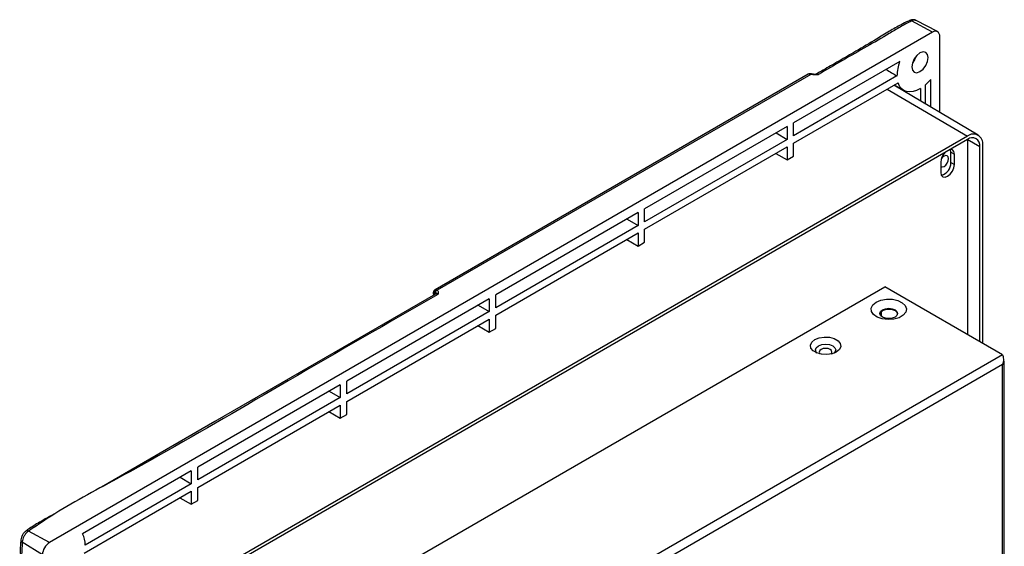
# Model space of a CAD drawing. Header units: millimetres. Extents: x 7320 to 8980, y -2461 to -1618.
# Tile 92 of 92: x 8784 to 8978, y -1811 to -1708. Entities that reach past the tile are written whole.
import ezdxf

# ---------------------------------------------------------------- set-up
doc = ezdxf.new("R2010")
doc.units = ezdxf.units.MM
doc.header["$LTSCALE"] = 3

msp = doc.modelspace()

# ---------------------------------------------------------------- linework, layer by layer
at = {"linetype": 'Continuous', "lineweight": 30}
for p, q in [((8959.13, -1707.68), (8959.14, -1707.68)), ((8963.66, -1709.98), (8959.53, -1707.76)), ((8964.64, -1709.87), (8960.43, -1707.67)), ((8963.66, -1709.98), (8789.71, -1810.4)), ((8965.08, -1725.74), (8965.08, -1710.8)), ((8957.19, -1715.76), (8936.3, -1727.82)), ((8939.19, -1718.25), (8865.65, -1760.71)), ((8939.69, -1718.28), (8866.1, -1760.76)), ((8956.66, -1718.59), (8936.3, -1730.35)), ((8939.2, -1718.25), (8939.19, -1718.25)), ((8939.69, -1718.28), (8939.47, -1718.21)), ((8936.3, -1731.82), (8956.87, -1719.95)), ((8972.68, -1730.24), (8956.06, -1720.41)), ((8956.13, -1720.37), (8957.99, -1721.44)), ((8962.25, -1724.07), (8962.25, -1720.37)), ((8963.31, -1724.7), (8963.31, -1719.29)), ((8954.74, -1721.17), (8970.52, -1730.45)), ((8957.66, -1721.25), (8957.66, -1721.36)), ((8961.26, -1721.08), (8961.26, -1723.49)), ((8936.3, -1730.35), (8936.3, -1727.82)), ((8935.02, -1728.55), (8906.95, -1744.76)), ((8932.83, -1729.82), (8935.02, -1731.09)), ((8935.02, -1728.55), (8935.02, -1731.09)), ((8970.52, -1730.45), (8810.01, -1823.11)), ((8970.52, -1731.11), (8810.01, -1823.77)), ((8935.02, -1731.09), (8906.95, -1747.29)), ((8936.3, -1734.39), (8936.3, -1731.82)), ((8970.49, -1731.12), (8970.52, -1731.49)), ((8972.97, -1732.53), (8970.5, -1731.12)), ((8970.52, -1731.49), (8970.52, -1769.46)), ((8906.95, -1748.76), (8935.02, -1732.55)), ((8932.78, -1733.85), (8935.02, -1735.13)), ((8935.02, -1732.55), (8935.02, -1735.13)), ((8967.27, -1733.58), (8967.17, -1733.05)), ((8967.27, -1733.58), (8967.98, -1733.98)), ((8967.27, -1735.62), (8967.27, -1733.58)), ((8967.98, -1736.03), (8967.98, -1733.98)), ((8972.97, -1770.88), (8972.97, -1732.53)), ((8973.55, -1771.21), (8973.55, -1732.19)), ((8935.02, -1735.13), (8936.3, -1734.39)), ((8965.29, -1735.54), (8965.29, -1737.58)), ((8967.27, -1735.62), (8967.98, -1736.03)), ((8905.68, -1745.49), (8877.61, -1761.7)), ((8905.68, -1745.49), (8905.68, -1748.03)), ((8906.95, -1747.29), (8906.95, -1744.76)), ((8903.49, -1746.76), (8905.68, -1748.03)), ((8905.68, -1748.03), (8877.61, -1764.23)), ((8877.61, -1765.7), (8905.68, -1749.5)), ((8905.68, -1749.5), (8905.68, -1752.07)), ((8906.95, -1751.33), (8906.95, -1748.76)), ((8903.43, -1750.79), (8905.68, -1752.07)), ((8905.68, -1752.07), (8906.95, -1751.33)), ((8822.03, -1836.41), (8954.26, -1760.07)), ((8865.69, -1761.28), (8865.64, -1761.28)), ((8865.92, -1760.67), (8866.1, -1760.76)), ((8977.45, -1773.46), (8954.26, -1760.07)), ((8876.33, -1762.43), (8848.26, -1778.64)), ((8865.3, -1761.37), (8865.3, -1761.46)), ((8865.45, -1761.66), (8865.55, -1761.34)), ((8865.45, -1761.57), (8865.45, -1761.66)), ((8876.33, -1762.43), (8876.33, -1764.97)), ((8877.61, -1764.23), (8877.61, -1761.7)), ((8876.33, -1764.97), (8848.26, -1781.17)), ((8874.14, -1763.7), (8876.33, -1764.97)), ((8953.55, -1764.97), (8953.55, -1765.87)), ((8848.26, -1782.64), (8876.33, -1766.44)), ((8876.33, -1766.44), (8876.33, -1769.01)), ((8877.61, -1768.27), (8877.61, -1765.7)), ((8874.09, -1767.73), (8876.33, -1769.01)), ((8876.33, -1769.01), (8877.61, -1768.27)), ((8977.45, -1773.46), (8845.22, -1849.8)), ((8977.45, -1775.42), (8846.92, -1850.78)), ((8977.45, -1874.71), (8977.45, -1775.42)), ((8977.8, -1874.22), (8977.8, -1774.93)), ((8848.26, -1781.17), (8848.26, -1778.64)), ((8846.99, -1779.38), (8818.92, -1795.58)), ((8844.8, -1780.64), (8846.99, -1781.91)), ((8846.99, -1779.38), (8846.99, -1781.91)), ((8846.99, -1781.91), (8818.92, -1798.11)), ((8818.92, -1799.58), (8846.99, -1783.38)), ((8846.99, -1783.38), (8846.99, -1785.95)), ((8848.26, -1785.21), (8848.26, -1782.64)), ((8844.74, -1784.67), (8846.99, -1785.95)), ((8846.99, -1785.95), (8848.26, -1785.21)), ((8818.92, -1798.11), (8818.92, -1795.58)), ((8817.64, -1796.32), (8796.19, -1808.7)), ((8815.45, -1797.58), (8817.64, -1798.85)), ((8817.64, -1796.32), (8817.64, -1798.85)), ((8817.64, -1798.85), (8796.71, -1810.93)), ((8818.92, -1802.15), (8818.92, -1799.58)), ((8796.51, -1812.52), (8817.64, -1800.32)), ((8815.4, -1801.61), (8817.64, -1802.89)), ((8817.64, -1800.32), (8817.64, -1802.89)), ((8817.64, -1802.89), (8818.92, -1802.15)), ((8789.71, -1810.4), (8785.58, -1808.18)), ((8788.3, -1812.85), (8784.31, -1810.38))]:
    msp.add_line(p, q, dxfattribs=at)
at = {"linetype": 'Continuous', "lineweight": 30, "flags": 128}
for points in [[(8962.78, -1714.98), (8962.66, -1714.35), (8962.31, -1713.95), (8961.8, -1713.85), (8961.19, -1714.06), (8960.58, -1714.55), (8960.06, -1715.25), (8959.72, -1716.05), (8959.6, -1716.82), (8959.72, -1717.45), (8960.06, -1717.85), (8960.58, -1717.95), (8961.19, -1717.74), (8961.8, -1717.25), (8962.31, -1716.55), (8962.66, -1715.75), (8962.78, -1714.98)], [(8960.5, -1714.64), (8960.19, -1715.32), (8959.75, -1715.94)], [(8961.26, -1721.08), (8960.53, -1721.45), (8959.83, -1721.67), (8959.15, -1721.74), (8958.53, -1721.66), (8957.98, -1721.44), (8957.51, -1721.07), (8957.14, -1720.57), (8956.87, -1719.95)], [(8967.98, -1733.98), (8967.87, -1733.45), (8967.58, -1733.11), (8967.2, -1733.03)], [(8965.29, -1737.58), (8965.39, -1738.11), (8965.68, -1738.45), (8966.12, -1738.53), (8966.63, -1738.35), (8967.15, -1737.94), (8967.58, -1737.35), (8967.87, -1736.68), (8967.98, -1736.03)], [(8965.3, -1736.46), (8965.59, -1736.51), (8965.93, -1736.39), (8966.26, -1736.12), (8966.55, -1735.73), (8966.74, -1735.29), (8966.81, -1734.86)], [(8966.81, -1734.86), (8966.74, -1734.51), (8966.55, -1734.29), (8966.26, -1734.23), (8965.93, -1734.35), (8965.59, -1734.63), (8965.4, -1734.86)], [(8865.74, -1761.54), (8822.28, -1786.63), (8799.97, -1799.51)], [(8952.56, -1763.09), (8953.5, -1762.71), (8954.6, -1762.52), (8955.75, -1762.54), (8956.83, -1762.79), (8957.71, -1763.22), (8958.3, -1763.79), (8958.53, -1764.44), (8958.39, -1765.1), (8957.88, -1765.7), (8957.07, -1766.17), (8956.03, -1766.46), (8954.89, -1766.54), (8953.76, -1766.4), (8952.77, -1766.06), (8952.03, -1765.56), (8951.61, -1764.94), (8951.56, -1764.27), (8951.89, -1763.63), (8952.56, -1763.09)], [(8953.8, -1764.62), (8954.37, -1764.4), (8955.04, -1764.33), (8955.71, -1764.4), (8956.27, -1764.62), (8956.65, -1764.95), (8956.79, -1765.34), (8956.65, -1765.72), (8956.27, -1766.05), (8955.71, -1766.27), (8955.04, -1766.35), (8954.37, -1766.27), (8953.8, -1766.05), (8953.42, -1765.72), (8953.29, -1765.34), (8953.42, -1764.95), (8953.8, -1764.62)], [(8953.29, -1765.42), (8953.42, -1765.11), (8953.8, -1764.79), (8954.37, -1764.57), (8955.04, -1764.49), (8955.71, -1764.57), (8956.27, -1764.79)], [(8956.27, -1764.79), (8956.65, -1765.11), (8956.78, -1765.42)], [(8940.47, -1770.48), (8941.32, -1770.14), (8942.33, -1769.98), (8943.37, -1770.03), (8944.31, -1770.29), (8945.05, -1770.71), (8945.49, -1771.26), (8945.58, -1771.86), (8945.31, -1772.44), (8944.71, -1772.93), (8943.86, -1773.28), (8942.85, -1773.43), (8941.81, -1773.38), (8940.87, -1773.12), (8940.13, -1772.7), (8939.69, -1772.15), (8939.6, -1771.55), (8939.87, -1770.97), (8940.47, -1770.48)], [(8940.89, -1773.13), (8940.74, -1772.96), (8940.59, -1772.52), (8940.74, -1772.08), (8941.18, -1771.71)], [(8941.18, -1771.71), (8941.83, -1771.46), (8942.59, -1771.37), (8943.36, -1771.46), (8944, -1771.71), (8944.44, -1772.08), (8944.59, -1772.52), (8944.44, -1772.96), (8944.29, -1773.13)], [(8941.71, -1772.42), (8941.44, -1772.65), (8941.34, -1772.93), (8941.44, -1773.21), (8941.55, -1773.33)], [(8943.63, -1773.33), (8943.75, -1773.21), (8943.84, -1772.93), (8943.75, -1772.65), (8943.47, -1772.42), (8943.07, -1772.26), (8942.59, -1772.21), (8942.11, -1772.26), (8941.71, -1772.42)], [(8977.45, -1775.42), (8977.6, -1775.32), (8977.71, -1775.2), (8977.78, -1775.07), (8977.8, -1774.93), (8977.78, -1774.8), (8977.71, -1774.67), (8977.63, -1774.57)]]:
    msp.add_lwpolyline(points, dxfattribs=at)
at = {"linetype": 'Continuous', "lineweight": 30}
for centre, radius, start, end in [((8959.26, -1708.07), 0.41, 49.3933, 106.9383), ((8964.21, -1710.66), 0.873, 350.7861, 129.2028), ((8964.78, -1718.64), 8.12, 159.2287, 179.6989), ((8939.62, -1718.41), 0.247, 84.7615, 125.5579), ((8939.82, -1718.38), 0.168, 78.8891, 141.9335), ((8956.22, -1713.36), 9.24, 310.7337, 320.1125), ((8971.7, -1731.9), 1.87, 350.7859, 129.2034), ((8971.48, -1732.28), 1.52, 350.7861, 129.2033), ((8968.25, -1735.69), 2.97, 137.5806, 177.0986), ((8964.8, -1735.73), 2.47, 283.9952, 2.5172), ((8865.93, -1761.08), 0.463, 126.362, 214.9184), ((8866.21, -1761.18), 0.587, 119.6127, 189.3727), ((8866.32, -1761.36), 0.641, 110.0061, 172.6326), ((8865.54, -1761.35), 0.241, 184.2397, 247.0558), ((8865.55, -1761.43), 0.252, 186.3653, 245.5666), ((8865.69, -1761.55), 0.25, 125.1106, 185.7129), ((8865.38, -1761.51), 0.339, 343.3346, 41.65), ((8785.32, -1808.69), 0.577, 62.8657, 120.9475), ((8792.62, -1810.72), 4.1, 357.1206, 29.5296), ((8784.62, -1809.89), 0.577, 179.6476, 237.1635), ((8791.37, -1812.99), 3.07, 122.6058, 177.3942)]:
    msp.add_arc(centre, radius, start, end, dxfattribs=at)
msp.add_ellipse((8957.14, -1713.56), major_axis=(259.29, -154.87), ratio=0.01511, start_param=4.711274, end_param=4.719586, dxfattribs=at)
for points, knots in [([(8959.15, -1707.69), (8959.07, -1707.72), (8958.46, -1707.97), (8957.15, -1708.68), (8955.02, -1709.85), (8952.15, -1711.65), (8948.28, -1713.9), (8944.28, -1716.2), (8941.66, -1717.72), (8940.7, -1718.27)], [0, 0, 0, 0, 0.011071, 0.083266, 0.205605, 0.349373, 0.571421, 0.842662, 1, 1, 1, 1]), ([(8959.53, -1707.76), (8958.76, -1708.16), (8957.23, -1708.96), (8954.43, -1710.7), (8948.98, -1713.77), (8944.35, -1716.46), (8941.17, -1718.31)], [0, 0, 0, 0, 0.119133, 0.238586, 0.477328, 1, 1, 1, 1]), ([(8960.43, -1707.68), (8960.41, -1707.67), (8960.27, -1707.57), (8959.93, -1707.52), (8959.51, -1707.53), (8959.26, -1707.64), (8959.14, -1707.69)], [0, 0, 0, 0, 0.0474191, 0.3873136, 0.715715, 1, 1, 1, 1]), ([(8960.42, -1707.69), (8960.36, -1707.66), (8960.2, -1707.57), (8959.89, -1707.6), (8959.63, -1707.71), (8959.53, -1707.76)], [0, 0, 0, 0, 0.248657, 0.685347, 1, 1, 1, 1]), ([(8939.58, -1718.17), (8939.54, -1718.17), (8939.41, -1718.16), (8939.25, -1718.21), (8939.16, -1718.27), (8939.14, -1718.29)], [0, 0, 0, 0, 0.284247, 0.834315, 1, 1, 1, 1]), ([(8939.47, -1718.21), (8939.45, -1718.21), (8939.34, -1718.2), (8939.26, -1718.23), (8939.2, -1718.25)], [0, 0, 0, 0, 0.26003, 1, 1, 1, 1]), ([(8939.87, -1718.22), (8939.85, -1718.21), (8939.78, -1718.19), (8939.7, -1718.18), (8939.64, -1718.17)], [0, 0, 0, 0, 0.272953, 1, 1, 1, 1]), ([(8940.54, -1718.37), (8940.42, -1718.37), (8940.12, -1718.37), (8939.85, -1718.31), (8939.69, -1718.28)], [0, 0, 0, 0, 0.421525, 1, 1, 1, 1]), ([(8940.19, -1718.27), (8940.09, -1718.26), (8939.93, -1718.24), (8939.82, -1718.2), (8939.77, -1718.18)], [0, 0, 0, 0, 0.604272, 1, 1, 1, 1]), ([(8940.72, -1718.27), (8940.54, -1718.29), (8940.35, -1718.3), (8940.19, -1718.27), (8940.19, -1718.27)], [0, 0, 0, 0, 0.992774, 1, 1, 1, 1]), ([(8941.17, -1718.31), (8941.17, -1718.31), (8941.06, -1718.32), (8940.85, -1718.35), (8940.64, -1718.36), (8940.54, -1718.37)], [0, 0, 0, 0, 0.0099691, 0.5338597, 1, 1, 1, 1]), ([(8940.7, -1718.28), (8940.71, -1718.27), (8940.78, -1718.22), (8940.94, -1718.21), (8941.09, -1718.28), (8941.17, -1718.31)], [0, 0, 0, 0, 0.1009688, 0.5504734, 1, 1, 1, 1]), ([(8940.72, -1718.28), (8940.75, -1718.28), (8940.89, -1718.25), (8941.05, -1718.28), (8941.17, -1718.31), (8941.17, -1718.31)], [0, 0, 0, 0, 0.206534, 0.987119, 1, 1, 1, 1]), ([(8865.66, -1760.7), (8865.58, -1760.76), (8865.44, -1760.86), (8865.32, -1761.11), (8865.31, -1761.28), (8865.3, -1761.37)], [0, 0, 0, 0, 0.349315, 0.658928, 1, 1, 1, 1]), ([(8865.66, -1760.71), (8865.72, -1760.68), (8865.8, -1760.65), (8865.9, -1760.67), (8865.92, -1760.67)], [0, 0, 0, 0, 0.707335, 1, 1, 1, 1]), ([(8866.22, -1761.58), (8866.22, -1761.58), (8866.16, -1761.51), (8866, -1761.38), (8865.87, -1761.33), (8865.73, -1761.29), (8865.69, -1761.28)], [0, 0, 0, 0, 0.0046257, 0.2803645, 0.7431677, 1, 1, 1, 1]), ([(8866.1, -1760.76), (8866.17, -1760.84), (8866.29, -1760.99), (8866.29, -1761.16), (8866.29, -1761.23)], [0, 0, 0, 0, 0.58053, 1, 1, 1, 1]), ([(8866.29, -1761.23), (8866.29, -1761.28), (8866.27, -1761.4), (8866.24, -1761.52), (8866.22, -1761.58), (8866.22, -1761.58)], [0, 0, 0, 0, 0.475167, 0.990031, 1, 1, 1, 1]), ([(8866.22, -1761.58), (8856.37, -1767.24), (8837.98, -1777.82), (8817.67, -1789.75), (8804.62, -1797.02), (8797.96, -1800.58), (8791.44, -1804.22), (8787.53, -1806.86), (8785.58, -1808.18)], [0, 0, 0, 0, 0.365229, 0.6825, 0.761931, 0.841452, 0.920803, 1, 1, 1, 1]), ([(8865.64, -1761.28), (8865.63, -1761.28), (8865.6, -1761.29), (8865.57, -1761.32), (8865.55, -1761.34)], [0, 0, 0, 0, 0.266943, 1, 1, 1, 1]), ([(8866.22, -1761.58), (8866.2, -1761.57), (8866.11, -1761.52), (8865.97, -1761.49), (8865.83, -1761.5), (8865.77, -1761.54), (8865.75, -1761.55)], [0, 0, 0, 0, 0.074886, 0.524031, 0.805137, 1, 1, 1, 1]), ([(8977.45, -1773.46), (8977.49, -1773.58), (8977.57, -1773.82), (8977.64, -1774.33), (8977.62, -1774.89), (8977.51, -1775.24), (8977.45, -1775.42)], [0, 0, 0, 0, 0.25, 0.499998, 0.749998, 1, 1, 1, 1]), ([(8791.37, -1804.39), (8790.26, -1805.01), (8788.35, -1806.08), (8786.21, -1807.34), (8785.27, -1808.04), (8785.03, -1808.22)], [0, 0, 0, 0, 0.50872, 0.87641, 1, 1, 1, 1]), ([(8785.02, -1808.21), (8784.98, -1808.24), (8784.76, -1808.38), (8784.45, -1808.77), (8784.14, -1809.34), (8784.09, -1809.71), (8784.07, -1809.88)], [0, 0, 0, 0, 0.082886, 0.408907, 0.739808, 1, 1, 1, 1]), ([(8785.58, -1808.18), (8785.45, -1808.28), (8785.18, -1808.48), (8784.81, -1808.95), (8784.52, -1809.48), (8784.35, -1809.98), (8784.32, -1810.26), (8784.31, -1810.38)], [0, 0, 0, 0, 0.211839, 0.424145, 0.636032, 0.847606, 1, 1, 1, 1]), ([(8784.07, -1809.89), (8784.03, -1810.25), (8783.93, -1811.22), (8783.97, -1813.16), (8784.02, -1816.33), (8783.82, -1864.91), (8784.04, -1935.74), (8784, -2008.83), (8784, -2035.84), (8784, -2039.8)], [0, 0, 0, 0, 0.004866, 0.013139, 0.024685, 0.046118, 0.647592, 0.948329, 1, 1, 1, 1]), ([(8784.31, -1810.38), (8784.24, -1812.02), (8784.11, -1815.3), (8784.56, -1828.8), (8783.74, -1879.25), (8784.32, -1934.32), (8784.24, -1993.1), (8784.41, -2015.41), (8784.19, -2034.23), (8784.03, -2039.13), (8783.96, -2041.29)], [0, 0, 0, 0, 0.021836, 0.043736, 0.171622, 0.683165, 0.753904, 0.935135, 0.971423, 1, 1, 1, 1])]:
    msp.add_open_spline(points, degree=3, knots=knots, dxfattribs=at)

doc.saveas('drawing.dxf')
